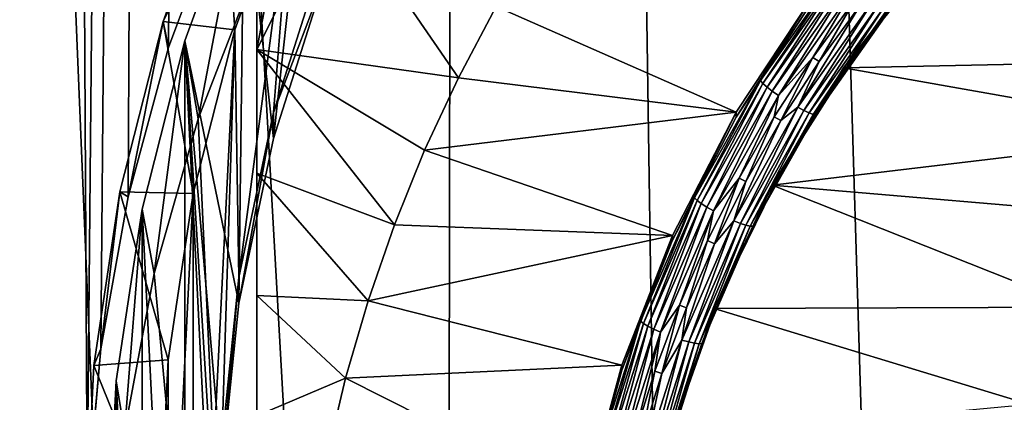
# Model space of a CAD drawing. Header units: metres. Extents: x -150 to 146, y -127 to 82.
# Tile 89 of 256: x -12.59 to -6, y -104.85 to -102.3. Entities that reach past the tile are written whole.
import ezdxf

# ---------------------------------------------------------------- set-up
doc = ezdxf.new("R2010")
doc.units = ezdxf.units.M
doc.layers.add('solid_ELLA_AP_WANNE_SW0001', color=7, linetype='CONTINUOUS')

msp = doc.modelspace()

# ---------------------------------------------------------------- linework, layer by layer
at = {"layer": 'solid_ELLA_AP_WANNE_SW0001'}
for points in [[(-4.56158, -125.847031, 10.967083), (-3.202313, -18.13368, 14.148131), (-9.597679, -18.242001, 14.008192)], [(-9.740106, -124.018639, 10.897394), (-9.597679, -18.242001, 14.008192), (-15.709249, -18.43573, 13.752231)], [(-8.069072, -124.773148, 10.924821), (-9.597679, -18.242001, 14.008192), (-9.740106, -124.018639, 10.897394)], [(-6.335864, -125.385757, 10.948422), (-9.597679, -18.242001, 14.008192), (-8.069072, -124.773148, 10.924821)], [(-4.56158, -125.847031, 10.967083), (-9.597679, -18.242001, 14.008192), (-6.335864, -125.385757, 10.948422)], [(-11.341005, -123.123756, 10.867435), (-15.709249, -18.43573, 13.752231), (-12.860335, -122.097397, 10.83629)], [(-9.740106, -124.018639, 10.897394), (-15.709249, -18.43573, 13.752231), (-11.341005, -123.123756, 10.867435)], [(-12.607548, -20.171274, -11.050778), (-11.360374, -19.772797, -11.748895), (-12.136158, -105.522758, -7.776575)], [(-11.360374, -19.772797, -11.748895), (-12.043983, -104.497154, -7.871161), (-12.136158, -105.522758, -7.776575)], [(-11.360374, -19.772797, -11.748895), (-11.862572, -103.480431, -8.011238), (-12.043983, -104.497154, -7.871161)], [(-11.360374, -19.772797, -11.748895), (-11.591256, -102.482513, -8.196939), (-11.862572, -103.480431, -8.011238)], [(-11.360374, -19.772797, -11.748895), (-11.228199, -101.507072, -8.423979), (-11.591256, -102.482513, -8.196939)], [(-12.607548, -20.171274, -11.050778), (-12.136158, -105.522758, -7.776575), (-13.79075, -105.481125, -6.773508)], [(-10.582181, -100.296104, -7.406557), (-11.086523, -101.346909, -7.221272), (-10.890195, -103.089966, -6.913923)], [(-11, -102.495956, -14.916968), (-11, -101.944054, -11.786942), (-10.582181, -100.296104, -7.406557)], [(-10.485936, -101.472755, -15.097387), (-11, -102.495956, -14.916968), (-10.582181, -100.296104, -7.406557)], [(-10.582181, -100.296104, -7.406557), (-10.890195, -103.089966, -6.913923), (-10.550128, -102.02211, -7.102215)], [(-11.225051, -101.202248, -6.739066), (-11.626775, -102.307877, -6.544114), (-11.228199, -101.507072, -8.423979)], [(-11.147891, -102.362854, -6.026707), (-11.626775, -102.307877, -6.544114), (-11.225051, -101.202248, -6.739066)], [(-10.76309, -101.304993, -6.213236), (-11.147891, -102.362854, -6.026707), (-11.225051, -101.202248, -6.739066)], [(-11.086523, -101.346909, -7.221272), (-11.482817, -102.436455, -7.029155), (-11.120274, -104.192116, -6.719585)], [(-11.393223, -102.958488, -11.608069), (-11.482817, -102.436455, -7.029155), (-11.086523, -101.346909, -7.221272)], [(-11, -101.944054, -11.786942), (-11.393223, -102.958488, -11.608069), (-11.086523, -101.346909, -7.221272)], [(-11.120275, -104.018562, -5.734761), (-11.147891, -102.362854, -6.026707), (-10.76309, -101.304993, -6.213236)], [(-10.890162, -102.916252, -5.929127), (-11.120275, -104.018562, -5.734761), (-10.76309, -101.304993, -6.213236)], [(-11.086523, -101.346909, -7.221272), (-11.120274, -104.192116, -6.719585), (-10.890195, -103.089966, -6.913923)], [(-10.5501, -101.848358, -6.117425), (-10.890162, -102.916252, -5.929127), (-10.76309, -101.304993, -6.213236)], [(-9.651903, -102.683304, -15.616755), (-11, -102.495956, -14.916968), (-10.485936, -101.472755, -15.097387)], [(-9.399132, -102.207253, -15.700696), (-9.651903, -102.683304, -15.616755), (-10.485936, -101.472755, -15.097387)], [(-11.626775, -102.307877, -6.544114), (-11.591256, -102.482513, -8.196939), (-11.228199, -101.507072, -8.423979)], [(-10.550128, -102.02211, -7.102215), (-10.890162, -102.916252, -5.929127), (-10.5501, -101.848358, -6.117425)], [(-11, -101.944054, -11.786942), (-11, -111.389992, -10.121367), (-11.393223, -102.958488, -11.608069)], [(-11, -101.944054, -11.786942), (-11, -111.941902, -13.251393), (-11, -111.389992, -10.121367)], [(-11, -111.175697, -13.562814), (-11, -111.941902, -13.251393), (-11, -101.944054, -11.786942)], [(-11, -103.322472, -14.947549), (-11, -101.944054, -11.786942), (-11, -102.495956, -14.916968)], [(-11, -104.138763, -14.94891), (-11, -101.944054, -11.786942), (-11, -103.322472, -14.947549)], [(-11, -104.943733, -14.921638), (-11, -101.944054, -11.786942), (-11, -104.138763, -14.94891)], [(-11, -105.740669, -14.863973), (-11, -101.944054, -11.786942), (-11, -104.943733, -14.921638)], [(-11, -106.532852, -14.774151), (-11, -101.944054, -11.786942), (-11, -105.740669, -14.863973)], [(-11, -107.319183, -14.65276), (-11, -101.944054, -11.786942), (-11, -106.532852, -14.774151)], [(-11, -108.099617, -14.497888), (-11, -101.944054, -11.786942), (-11, -107.319183, -14.65276)], [(-11, -110.409096, -13.84328), (-11, -111.175697, -13.562814), (-11, -101.944054, -11.786942)], [(-11, -109.643349, -14.09297), (-11, -110.409096, -13.84328), (-11, -101.944054, -11.786942)], [(-11, -108.874748, -14.31135), (-11, -109.643349, -14.09297), (-11, -101.944054, -11.786942)], [(-11, -108.099617, -14.497888), (-11, -108.874748, -14.31135), (-11, -101.944054, -11.786942)], [(-6.517297, -101.894302, -15.755877), (-7.075763, -102.618301, -15.628218), (-6.516486, -101.927917, -15.953035)], [(-4.08253, -102.554558, -15.639457), (-7.075763, -102.618301, -15.628218), (-6.517297, -101.894302, -15.755877)], [(-7.075763, -102.618301, -15.628218), (-6.806596, -102.283348, -15.890364), (-6.516486, -101.927917, -15.953035)], [(-4.08253, -102.554558, -15.639457), (-6.517297, -101.894302, -15.755877), (-3.488562, -102.11953, -15.716165)], [(-10.550128, -102.02211, -7.102215), (-10.890195, -103.089966, -6.913923), (-10.890162, -102.916252, -5.929127)], [(-7.111593, -101.96682, -15.998739), (-7.632015, -102.703171, -15.8689), (-7.281153, -102.169281, -15.910477)], [(-7.615037, -102.721977, -15.914611), (-7.632015, -102.703171, -15.8689), (-7.111593, -101.96682, -15.998739)], [(-7.095772, -101.987259, -16.044161), (-7.615037, -102.721977, -15.914611), (-7.111593, -101.96682, -15.998739)], [(-7.588023, -102.74575, -15.952507), (-7.615037, -102.721977, -15.914611), (-7.095772, -101.987259, -16.044161)], [(-7.070601, -102.013649, -16.081598), (-7.588023, -102.74575, -15.952507), (-7.095772, -101.987259, -16.044161)], [(-7.552818, -102.772881, -15.980002), (-7.588023, -102.74575, -15.952507), (-7.070601, -102.013649, -16.081598)], [(-7.037796, -102.044174, -16.108494), (-7.552818, -102.772881, -15.980002), (-7.070601, -102.013649, -16.081598)], [(-7.511827, -102.801514, -15.995218), (-7.552818, -102.772881, -15.980002), (-7.037796, -102.044174, -16.108494)], [(-6.9996, -102.076752, -16.123013), (-7.511827, -102.801514, -15.995218), (-7.037796, -102.044174, -16.108494)], [(-7.281446, -102.547821, -16.046816), (-7.511827, -102.801514, -15.995218), (-6.9996, -102.076752, -16.123013)], [(-7.0034, -102.166328, -16.114082), (-7.281446, -102.547821, -16.046816), (-6.9996, -102.076752, -16.123013)], [(-7.280018, -102.133377, -15.713722), (-7.794495, -102.913895, -15.576096), (-9.399132, -102.207253, -15.700696)], [(-7.794229, -102.947342, -15.773283), (-7.794495, -102.913895, -15.576096), (-7.280018, -102.133377, -15.713722)], [(-7.794229, -102.947342, -15.773283), (-7.280018, -102.133377, -15.713722), (-7.281153, -102.169281, -15.910477)], [(-7.794495, -102.913895, -15.576096), (-9.651903, -102.683304, -15.616755), (-9.399132, -102.207253, -15.700696)], [(-7.632015, -102.703171, -15.8689), (-7.794229, -102.947342, -15.773283), (-7.281153, -102.169281, -15.910477)], [(-6.878354, -102.169174, -16.106661), (-7.381708, -102.881371, -15.981081), (-6.963569, -102.196091, -16.108835)], [(-7.340734, -102.903053, -15.956944), (-7.381708, -102.881371, -15.981081), (-6.878354, -102.169174, -16.106661)], [(-7.381708, -102.881371, -15.981081), (-7.240037, -102.575409, -16.04195), (-6.963569, -102.196091, -16.108835)], [(-6.840174, -102.194801, -16.081827), (-7.340734, -102.903053, -15.956944), (-6.878354, -102.169174, -16.106661)], [(-7.305558, -102.919113, -15.921788), (-7.340734, -102.903053, -15.956944), (-6.840174, -102.194801, -16.081827)], [(-6.807396, -102.214264, -16.046074), (-7.305558, -102.919113, -15.921788), (-6.840174, -102.194801, -16.081827)], [(-7.278581, -102.928474, -15.878016), (-7.305558, -102.919113, -15.921788), (-6.807396, -102.214264, -16.046074)], [(-7.240037, -102.575409, -16.04195), (-7.281446, -102.547821, -16.046816), (-7.0034, -102.166328, -16.114082)], [(-6.782259, -102.226219, -16.001841), (-7.278581, -102.928474, -15.878016), (-6.807396, -102.214264, -16.046074)], [(-6.963569, -102.196091, -16.108835), (-7.240037, -102.575409, -16.04195), (-7.0034, -102.166328, -16.114082)], [(-7.261646, -102.930481, -15.828614), (-7.278581, -102.928474, -15.878016), (-6.782259, -102.226219, -16.001841)], [(-6.766479, -102.229858, -15.952151), (-7.261646, -102.930481, -15.828614), (-6.782259, -102.226219, -16.001841)], [(-7.076741, -102.653725, -15.825056), (-7.261646, -102.930481, -15.828614), (-6.766479, -102.229858, -15.952151)], [(-6.806596, -102.283348, -15.890364), (-7.076741, -102.653725, -15.825056), (-6.766479, -102.229858, -15.952151)], [(-7.075763, -102.618301, -15.628218), (-7.076741, -102.653725, -15.825056), (-6.806596, -102.283348, -15.890364)], [(-11.626775, -102.307877, -6.544114), (-11.916518, -103.446968, -6.343261), (-11.862572, -103.480431, -8.011238)], [(-11.425736, -103.456841, -5.833807), (-11.916518, -103.446968, -6.343261), (-11.626775, -102.307877, -6.544114)], [(-11.626775, -102.307877, -6.544114), (-11.862572, -103.480431, -8.011238), (-11.591256, -102.482513, -8.196939)], [(-11.147891, -102.362854, -6.026707), (-11.425736, -103.456841, -5.833807), (-11.626775, -102.307877, -6.544114)], [(-11.147891, -102.362854, -6.026707), (-11.425736, -107.932343, -5.044655), (-11.425736, -103.456841, -5.833807)], [(-11.235184, -105.131889, -5.538451), (-11.425736, -107.932343, -5.044655), (-11.147891, -102.362854, -6.026707)], [(-11.120275, -104.018562, -5.734761), (-11.235184, -105.131889, -5.538451), (-11.147891, -102.362854, -6.026707)], [(-11.482817, -102.436455, -7.029155), (-11.769008, -103.563393, -6.830446), (-11.482817, -109.300026, -5.818922)], [(-11.688731, -103.992989, -11.425659), (-11.769008, -103.563393, -6.830446), (-11.482817, -102.436455, -7.029155)], [(-11.393223, -102.958488, -11.608069), (-11.688731, -103.992989, -11.425659), (-11.482817, -102.436455, -7.029155)], [(-11.482817, -102.436455, -7.029155), (-11.235166, -106.43103, -6.324804), (-11.235166, -105.30545, -6.523273)], [(-11.482817, -102.436455, -7.029155), (-11.086521, -110.38958, -5.626805), (-11.235166, -106.43103, -6.324804)], [(-11.482817, -102.436455, -7.029155), (-11.235166, -105.30545, -6.523273), (-11.120274, -104.192116, -6.719585)], [(-11.482817, -102.436455, -7.029155), (-11.482817, -109.300026, -5.818922), (-11.086521, -110.38958, -5.626805)], [(-10.080003, -103.666237, -15.443439), (-11, -103.322472, -14.947549), (-11, -102.495956, -14.916968)], [(-9.878389, -103.168472, -15.531207), (-10.080003, -103.666237, -15.443439), (-11, -102.495956, -14.916968)], [(-9.651903, -102.683304, -15.616755), (-9.878389, -103.168472, -15.531207), (-11, -102.495956, -14.916968)], [(-7.281446, -102.547821, -16.046816), (-7.539274, -102.944946, -15.97679), (-7.511827, -102.801514, -15.995218)], [(-7.496404, -102.970284, -15.972323), (-7.539274, -102.944946, -15.97679), (-7.281446, -102.547821, -16.046816)], [(-7.240037, -102.575409, -16.04195), (-7.496404, -102.970284, -15.972323), (-7.281446, -102.547821, -16.046816)], [(-7.381708, -102.881371, -15.981081), (-7.496404, -102.970284, -15.972323), (-7.240037, -102.575409, -16.04195)], [(-4.61788, -103.052467, -15.551662), (-7.075763, -102.618301, -15.628218), (-4.08253, -102.554558, -15.639457)], [(-7.794495, -102.913895, -15.576096), (-9.878389, -103.168472, -15.531207), (-9.651903, -102.683304, -15.616755)], [(-7.075763, -102.618301, -15.628218), (-7.554589, -103.401588, -15.490102), (-7.076741, -102.653725, -15.825056)], [(-4.61788, -103.052467, -15.551662), (-7.554589, -103.401588, -15.490102), (-7.075763, -102.618301, -15.628218)], [(-7.554589, -103.401588, -15.490102), (-7.326129, -103.037964, -15.757305), (-7.076741, -102.653725, -15.825056)], [(-7.076741, -102.653725, -15.825056), (-7.326129, -103.037964, -15.757305), (-7.261646, -102.930481, -15.828614)], [(-7.632015, -102.703171, -15.8689), (-8.074122, -103.487595, -15.730585), (-7.794229, -102.947342, -15.773283)], [(-8.056161, -103.504654, -15.776604), (-8.074122, -103.487595, -15.730585), (-7.632015, -102.703171, -15.8689)], [(-7.615037, -102.721977, -15.914611), (-8.056161, -103.504654, -15.776604), (-7.632015, -102.703171, -15.8689)], [(-8.027582, -103.525658, -15.814989), (-8.056161, -103.504654, -15.776604), (-7.615037, -102.721977, -15.914611)], [(-7.588023, -102.74575, -15.952507), (-8.027582, -103.525658, -15.814989), (-7.615037, -102.721977, -15.914611)], [(-7.990338, -103.549164, -15.843122), (-8.027582, -103.525658, -15.814989), (-7.588023, -102.74575, -15.952507)], [(-7.552818, -102.772881, -15.980002), (-7.990338, -103.549164, -15.843122), (-7.588023, -102.74575, -15.952507)], [(-7.946972, -103.573586, -15.859081), (-7.990338, -103.549164, -15.843122), (-7.552818, -102.772881, -15.980002)], [(-7.511827, -102.801514, -15.995218), (-7.946972, -103.573586, -15.859081), (-7.552818, -102.772881, -15.980002)], [(-7.774662, -103.35424, -15.904622), (-7.946972, -103.573586, -15.859081), (-7.511827, -102.801514, -15.995218)], [(-7.539274, -102.944946, -15.97679), (-7.774662, -103.35424, -15.904622), (-7.511827, -102.801514, -15.995218)], [(-11.120274, -104.192116, -6.719585), (-11.120275, -104.018562, -5.734761), (-10.890162, -102.916252, -5.929127)], [(-10.890195, -103.089966, -6.913923), (-11.120274, -104.192116, -6.719585), (-10.890162, -102.916252, -5.929127)], [(-7.794495, -102.913895, -15.576096), (-8.221221, -103.737984, -15.430786), (-9.878389, -103.168472, -15.531207)], [(-8.22191, -103.773964, -15.627528), (-8.221221, -103.737984, -15.430786), (-7.794495, -102.913895, -15.576096)], [(-8.22191, -103.773964, -15.627528), (-7.794495, -102.913895, -15.576096), (-7.794229, -102.947342, -15.773283)], [(-7.381708, -102.881371, -15.981081), (-7.809316, -103.640068, -15.847302), (-7.496404, -102.970284, -15.972323)], [(-7.765968, -103.657539, -15.823908), (-7.809316, -103.640068, -15.847302), (-7.381708, -102.881371, -15.981081)], [(-7.730457, -103.377251, -15.900564), (-7.774662, -103.35424, -15.904622), (-7.539274, -102.944946, -15.97679)], [(-7.340734, -102.903053, -15.956944), (-7.765968, -103.657539, -15.823908), (-7.381708, -102.881371, -15.981081)], [(-7.728755, -103.669983, -15.78939), (-7.765968, -103.657539, -15.823908), (-7.340734, -102.903053, -15.956944)], [(-7.496404, -102.970284, -15.972323), (-7.730457, -103.377251, -15.900564), (-7.539274, -102.944946, -15.97679)], [(-7.305558, -102.919113, -15.921788), (-7.728755, -103.669983, -15.78939), (-7.340734, -102.903053, -15.956944)], [(-7.700215, -103.676567, -15.746106), (-7.728755, -103.669983, -15.78939), (-7.305558, -102.919113, -15.921788)], [(-7.278581, -102.928474, -15.878016), (-7.700215, -103.676567, -15.746106), (-7.305558, -102.919113, -15.921788)], [(-7.682299, -103.676834, -15.697011), (-7.700215, -103.676567, -15.746106), (-7.278581, -102.928474, -15.878016)], [(-7.261646, -102.930481, -15.828614), (-7.682299, -103.676834, -15.697011), (-7.278581, -102.928474, -15.878016)], [(-7.554028, -103.434929, -15.687308), (-7.682299, -103.676834, -15.697011), (-7.261646, -102.930481, -15.828614)], [(-7.326129, -103.037964, -15.757305), (-7.554028, -103.434929, -15.687308), (-7.261646, -102.930481, -15.828614)], [(-11.393223, -102.958488, -11.608069), (-11, -111.389992, -10.121367), (-11.688731, -103.992989, -11.425659)], [(-8.074122, -103.487595, -15.730585), (-8.22191, -103.773964, -15.627528), (-7.794229, -102.947342, -15.773283)], [(-7.809316, -103.640068, -15.847302), (-7.730457, -103.377251, -15.900564), (-7.496404, -102.970284, -15.972323)], [(-7.554589, -103.401588, -15.490102), (-7.554028, -103.434929, -15.687308), (-7.326129, -103.037964, -15.757305)], [(-5.094172, -103.611023, -15.453173), (-7.554589, -103.401588, -15.490102), (-4.61788, -103.052467, -15.551662)], [(-8.221221, -103.737984, -15.430786), (-10.080003, -103.666237, -15.443439), (-9.878389, -103.168472, -15.531207)], [(-10.256644, -104.175461, -15.353647), (-11, -104.138763, -14.94891), (-11, -103.322472, -14.947549)], [(-10.080003, -103.666237, -15.443439), (-10.256644, -104.175461, -15.353647), (-11, -103.322472, -14.947549)], [(-7.774662, -103.35424, -15.904622), (-7.985593, -103.772621, -15.83085), (-7.946972, -103.573586, -15.859081)], [(-7.940194, -103.793259, -15.827211), (-7.985593, -103.772621, -15.83085), (-7.774662, -103.35424, -15.904622)], [(-7.554589, -103.401588, -15.490102), (-7.941921, -104.226585, -15.344634), (-7.554028, -103.434929, -15.687308)], [(-5.49836, -104.216736, -15.34637), (-7.941921, -104.226585, -15.344634), (-7.554589, -103.401588, -15.490102)], [(-7.730457, -103.377251, -15.900564), (-7.940194, -103.793259, -15.827211), (-7.774662, -103.35424, -15.904622)], [(-7.809316, -103.640068, -15.847302), (-7.940194, -103.793259, -15.827211), (-7.730457, -103.377251, -15.900564)], [(-5.49836, -104.216736, -15.34637), (-7.554589, -103.401588, -15.490102), (-5.094172, -103.611023, -15.453173)], [(-11.916518, -103.446968, -6.343261), (-12.091489, -104.608543, -6.138444), (-12.043983, -104.497154, -7.871161)], [(-11.59384, -104.569489, -5.637617), (-12.091489, -104.608543, -6.138444), (-11.916518, -103.446968, -6.343261)], [(-11.916518, -103.446968, -6.343261), (-12.043983, -104.497154, -7.871161), (-11.862572, -103.480431, -8.011238)], [(-11.425736, -103.456841, -5.833807), (-11.59384, -104.569489, -5.637617), (-11.916518, -103.446968, -6.343261)], [(-11.425736, -103.456841, -5.833807), (-11.425736, -107.932343, -5.044655), (-11.59384, -106.819695, -5.240845)], [(-11.425736, -103.456841, -5.833807), (-11.59384, -106.819695, -5.240845), (-11.59384, -104.569489, -5.637617)], [(-7.941921, -104.226585, -15.344634), (-7.75977, -103.843468, -15.615273), (-7.554028, -103.434929, -15.687308)], [(-7.554028, -103.434929, -15.687308), (-7.75977, -103.843468, -15.615273), (-7.682299, -103.676834, -15.697011)], [(-8.074122, -103.487595, -15.730585), (-8.433378, -104.312042, -15.585213), (-8.22191, -103.773964, -15.627528)], [(-8.414618, -104.327263, -15.631555), (-8.433378, -104.312042, -15.585213), (-8.074122, -103.487595, -15.730585)], [(-8.056161, -103.504654, -15.776604), (-8.414618, -104.327263, -15.631555), (-8.074122, -103.487595, -15.730585)], [(-8.384768, -104.345352, -15.670455), (-8.414618, -104.327263, -15.631555), (-8.056161, -103.504654, -15.776604)], [(-8.027582, -103.525658, -15.814989), (-8.384768, -104.345352, -15.670455), (-8.056161, -103.504654, -15.776604)], [(-8.345866, -104.365059, -15.699259), (-8.384768, -104.345352, -15.670455), (-8.027582, -103.525658, -15.814989)], [(-7.990338, -103.549164, -15.843122), (-8.345866, -104.365059, -15.699259), (-8.027582, -103.525658, -15.814989)], [(-11.769008, -103.563393, -6.830446), (-11.94217, -104.709503, -6.628355), (-11.769008, -108.173088, -6.017632)], [(-11.886919, -105.051315, -11.239048), (-11.94217, -104.709503, -6.628355), (-11.769008, -103.563393, -6.830446)], [(-11.688731, -103.992989, -11.425659), (-11.886919, -105.051315, -11.239048), (-11.769008, -103.563393, -6.830446)], [(-11.769008, -103.563393, -6.830446), (-11.769008, -108.173088, -6.017632), (-11.482817, -109.300026, -5.818922)], [(-8.30057, -104.385048, -15.715998), (-8.345866, -104.365059, -15.699259), (-7.990338, -103.549164, -15.843122)], [(-7.946972, -103.573586, -15.859081), (-8.30057, -104.385048, -15.715998), (-7.990338, -103.549164, -15.843122)], [(-8.173636, -104.203636, -15.75485), (-8.30057, -104.385048, -15.715998), (-7.946972, -103.573586, -15.859081)], [(-7.985593, -103.772621, -15.83085), (-8.173636, -104.203636, -15.75485), (-7.946972, -103.573586, -15.859081)], [(-8.221221, -103.737984, -15.430786), (-10.256644, -104.175461, -15.353647), (-10.080003, -103.666237, -15.443439)], [(-7.809316, -103.640068, -15.847302), (-8.15679, -104.437477, -15.706697), (-7.940194, -103.793259, -15.827211)], [(-8.111513, -104.450516, -15.684084), (-8.15679, -104.437477, -15.706697), (-7.809316, -103.640068, -15.847302)], [(-7.765968, -103.657539, -15.823908), (-8.111513, -104.450516, -15.684084), (-7.809316, -103.640068, -15.847302)], [(-8.072643, -104.459167, -15.650236), (-8.111513, -104.450516, -15.684084), (-7.765968, -103.657539, -15.823908)], [(-7.728755, -103.669983, -15.78939), (-8.072643, -104.459167, -15.650236), (-7.765968, -103.657539, -15.823908)], [(-8.042834, -104.462837, -15.607466), (-8.072643, -104.459167, -15.650236), (-7.728755, -103.669983, -15.78939)], [(-7.700215, -103.676567, -15.746106), (-8.042834, -104.462837, -15.607466), (-7.728755, -103.669983, -15.78939)], [(-8.02412, -104.461273, -15.558693), (-8.042834, -104.462837, -15.607466), (-7.700215, -103.676567, -15.746106)], [(-7.682299, -103.676834, -15.697011), (-8.02412, -104.461273, -15.558693), (-7.700215, -103.676567, -15.746106)], [(-7.942751, -104.262375, -15.541408), (-8.02412, -104.461273, -15.558693), (-7.682299, -103.676834, -15.697011)], [(-7.75977, -103.843468, -15.615273), (-7.942751, -104.262375, -15.541408), (-7.682299, -103.676834, -15.697011)], [(-8.221221, -103.737984, -15.430786), (-8.559295, -104.606262, -15.277685), (-10.256644, -104.175461, -15.353647)], [(-8.559508, -104.640076, -15.474809), (-8.559295, -104.606262, -15.277685), (-8.221221, -103.737984, -15.430786)], [(-8.559508, -104.640076, -15.474809), (-8.221221, -103.737984, -15.430786), (-8.22191, -103.773964, -15.627528)], [(-8.433378, -104.312042, -15.585213), (-8.559508, -104.640076, -15.474809), (-8.22191, -103.773964, -15.627528)], [(-8.127172, -104.221817, -15.751644), (-8.173636, -104.203636, -15.75485), (-7.985593, -103.772621, -15.83085)], [(-8.15679, -104.437477, -15.706697), (-8.127172, -104.221817, -15.751644), (-7.940194, -103.793259, -15.827211)], [(-7.940194, -103.793259, -15.827211), (-8.127172, -104.221817, -15.751644), (-7.985593, -103.772621, -15.83085)], [(-7.941921, -104.226585, -15.344634), (-7.942751, -104.262375, -15.541408), (-7.75977, -103.843468, -15.615273)], [(-11.688731, -103.992989, -11.425659), (-11, -111.389992, -10.121367), (-11.886919, -105.051315, -11.239048)], [(-11.235166, -105.30545, -6.523273), (-11.235184, -105.131889, -5.538451), (-11.120275, -104.018562, -5.734761)], [(-11.120274, -104.192116, -6.719585), (-11.235166, -105.30545, -6.523273), (-11.120275, -104.018562, -5.734761)], [(-10.407017, -104.69223, -15.262527), (-11, -104.943733, -14.921638), (-11, -104.138763, -14.94891)], [(-10.256644, -104.175461, -15.353647), (-10.407017, -104.69223, -15.262527), (-11, -104.138763, -14.94891)], [(-8.559295, -104.606262, -15.277685), (-10.407017, -104.69223, -15.262527), (-10.256644, -104.175461, -15.353647)], [(-8.173636, -104.203636, -15.75485), (-8.338631, -104.646019, -15.676846), (-8.30057, -104.385048, -15.715998)], [(-8.291231, -104.66169, -15.674084), (-8.338631, -104.646019, -15.676846), (-8.173636, -104.203636, -15.75485)], [(-8.127172, -104.221817, -15.751644), (-8.291231, -104.66169, -15.674084), (-8.173636, -104.203636, -15.75485)], [(-8.15679, -104.437477, -15.706697), (-8.291231, -104.66169, -15.674084), (-8.127172, -104.221817, -15.751644)], [(-7.941921, -104.226585, -15.344634), (-8.238558, -105.093163, -15.191832), (-7.942751, -104.262375, -15.541408)], [(-5.831067, -104.868713, -15.231409), (-8.238558, -105.093163, -15.191832), (-7.941921, -104.226585, -15.344634)], [(-8.238558, -105.093163, -15.191832), (-8.102434, -104.69043, -15.465931), (-7.942751, -104.262375, -15.541408)], [(-7.942751, -104.262375, -15.541408), (-8.102434, -104.69043, -15.465931), (-8.02412, -104.461273, -15.558693)], [(-5.831067, -104.868713, -15.231409), (-7.941921, -104.226585, -15.344634), (-5.49836, -104.216736, -15.34637)], [(-8.433378, -104.312042, -15.585213), (-8.706097, -105.168053, -15.434276), (-8.559508, -104.640076, -15.474809)], [(-8.686729, -105.181374, -15.480952), (-8.706097, -105.168053, -15.434276), (-8.433378, -104.312042, -15.585213)], [(-8.414618, -104.327263, -15.631555), (-8.686729, -105.181374, -15.480952), (-8.433378, -104.312042, -15.585213)], [(-8.655913, -105.196426, -15.520388), (-8.686729, -105.181374, -15.480952), (-8.414618, -104.327263, -15.631555)], [(-8.384768, -104.345352, -15.670455), (-8.655913, -105.196426, -15.520388), (-8.414618, -104.327263, -15.631555)], [(-8.615755, -105.212189, -15.549887), (-8.655913, -105.196426, -15.520388), (-8.384768, -104.345352, -15.670455)], [(-8.345866, -104.365059, -15.699259), (-8.615755, -105.212189, -15.549887), (-8.384768, -104.345352, -15.670455)], [(-8.568995, -105.227577, -15.567437), (-8.615755, -105.212189, -15.549887), (-8.345866, -104.365059, -15.699259)], [(-8.30057, -104.385048, -15.715998), (-8.568995, -105.227577, -15.567437), (-8.345866, -104.365059, -15.699259)], [(-8.479196, -105.095894, -15.597521), (-8.568995, -105.227577, -15.567437), (-8.30057, -104.385048, -15.715998)], [(-8.338631, -104.646019, -15.676846), (-8.479196, -105.095894, -15.597521), (-8.30057, -104.385048, -15.715998)], [(-8.15679, -104.437477, -15.706697), (-8.420564, -105.265411, -15.56071), (-8.291231, -104.66169, -15.674084)], [(-8.373823, -105.273857, -15.538906), (-8.420564, -105.265411, -15.56071), (-8.15679, -104.437477, -15.706697)], [(-8.111513, -104.450516, -15.684084), (-8.373823, -105.273857, -15.538906), (-8.15679, -104.437477, -15.706697)], [(-8.333696, -105.278564, -15.505754), (-8.373823, -105.273857, -15.538906), (-8.111513, -104.450516, -15.684084)], [(-8.072643, -104.459167, -15.650236), (-8.333696, -105.278564, -15.505754), (-8.111513, -104.450516, -15.684084)], [(-8.302923, -105.279205, -15.463517), (-8.333696, -105.278564, -15.505754), (-8.072643, -104.459167, -15.650236)], [(-8.042834, -104.462837, -15.607466), (-8.302923, -105.279205, -15.463517), (-8.072643, -104.459167, -15.650236)], [(-8.02412, -104.461273, -15.558693), (-8.283605, -105.275742, -15.41508), (-8.042834, -104.462837, -15.607466)], [(-8.238353, -105.126366, -15.389064), (-8.283605, -105.275742, -15.41508), (-8.02412, -104.461273, -15.558693)], [(-8.102434, -104.69043, -15.465931), (-8.238353, -105.126366, -15.389064), (-8.02412, -104.461273, -15.558693)], [(-12.091489, -104.608543, -6.138444), (-12.136158, -105.522758, -7.776575), (-12.043983, -104.497154, -7.871161)], [(-8.283605, -105.275742, -15.41508), (-8.302923, -105.279205, -15.463517), (-8.042834, -104.462837, -15.607466)], [(-11.59384, -104.569489, -5.637617), (-11.649476, -105.694595, -5.439231), (-12.091489, -104.608543, -6.138444)], [(-11.59384, -104.569489, -5.637617), (-11.59384, -106.819695, -5.240845), (-11.649476, -105.694595, -5.439231)], [(-12.091489, -104.608543, -6.138444), (-12.15, -105.781418, -5.931635), (-12.136158, -105.522758, -7.776575)], [(-11.649476, -105.694595, -5.439231), (-12.15, -105.781418, -5.931635), (-12.091489, -104.608543, -6.138444)], [(-8.559295, -104.606262, -15.277685), (-8.803106, -105.500603, -15.11999), (-10.407017, -104.69223, -15.262527)], [(-8.803329, -105.536201, -15.316797), (-8.803106, -105.500603, -15.11999), (-8.559295, -104.606262, -15.277685)], [(-8.803329, -105.536201, -15.316797), (-8.559295, -104.606262, -15.277685), (-8.559508, -104.640076, -15.474809)], [(-8.706097, -105.168053, -15.434276), (-8.803329, -105.536201, -15.316797), (-8.559508, -104.640076, -15.474809)], [(-8.431001, -105.109001, -15.59521), (-8.479196, -105.095894, -15.597521), (-8.338631, -104.646019, -15.676846)], [(-8.291231, -104.66169, -15.674084), (-8.431001, -105.109001, -15.59521), (-8.338631, -104.646019, -15.676846)], [(-11.94217, -104.709503, -6.628355), (-11.999479, -105.86824, -6.424039), (-11.942171, -107.02697, -6.219723)], [(-11.987319, -106.129013, -11.049021), (-11.999479, -105.86824, -6.424039), (-11.94217, -104.709503, -6.628355)], [(-11.886919, -105.051315, -11.239048), (-11.987319, -106.129013, -11.049021), (-11.94217, -104.709503, -6.628355)], [(-11.94217, -104.709503, -6.628355), (-11.942171, -107.02697, -6.219723), (-11.769008, -108.173088, -6.017632)], [(-10.407017, -104.69223, -15.262527), (-10.529841, -105.212669, -15.170759), (-11, -104.943733, -14.921638)], [(-8.803106, -105.500603, -15.11999), (-10.529841, -105.212669, -15.170759), (-10.407017, -104.69223, -15.262527)], [(-8.420564, -105.265411, -15.56071), (-8.431001, -105.109001, -15.59521), (-8.291231, -104.66169, -15.674084)], [(-8.238558, -105.093163, -15.191832), (-8.238353, -105.126366, -15.389064), (-8.102434, -104.69043, -15.465931)]]:
    msp.add_3dface(points, dxfattribs=at)

doc.saveas('drawing.dxf')
